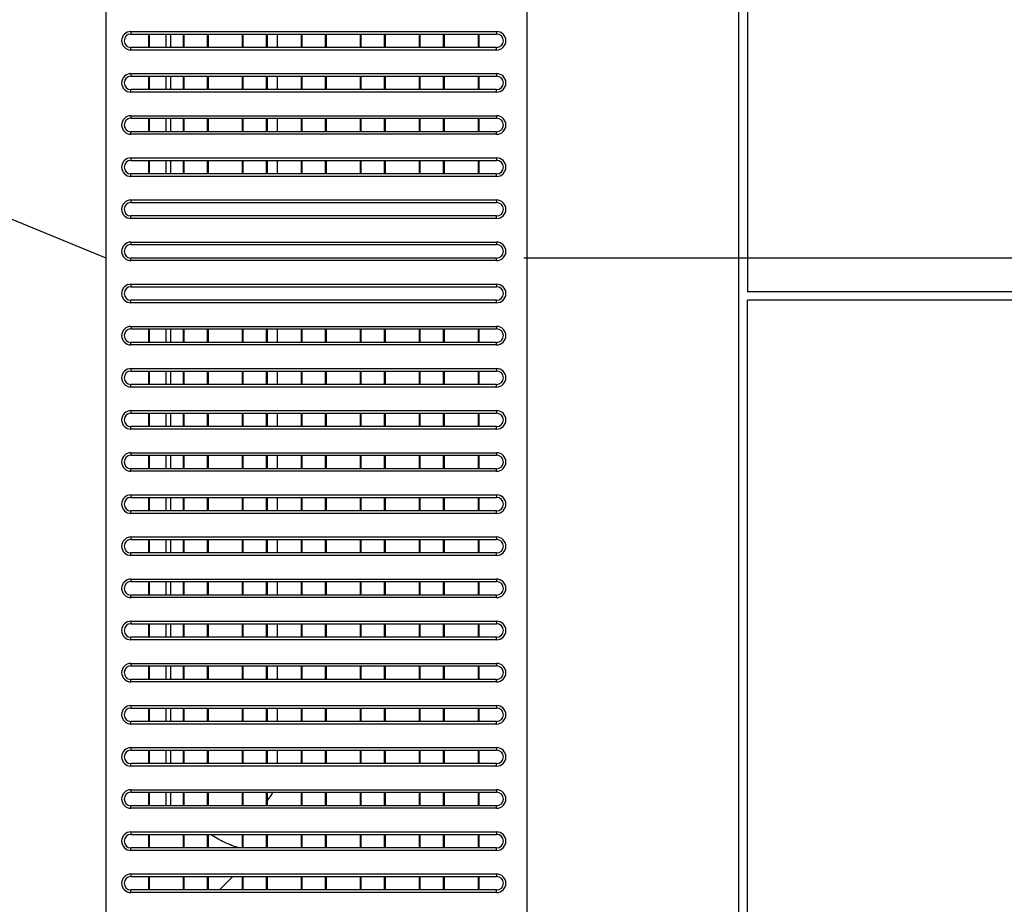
# Model space of a CAD drawing. Header units: millimetres. Extents: x -9020 to -2602, y 1105 to 6065.
# Tile 41 of 80: x -6607 to -6491, y 2963 to 3068. Entities that reach past the tile are written whole.
import ezdxf

# ---------------------------------------------------------------- set-up
doc = ezdxf.new("R2010")
doc.units = ezdxf.units.MM
doc.header["$LTSCALE"] = 65.395
doc.header["$PDSIZE"] = 0.05
doc.linetypes.add('CENTER', pattern=[0.6, 0.375, -0.075, 0.075, -0.075])
doc.layers.get('0').update_dxf_attribs({"linetype": 'CONTINUOUS'})
doc.layers.get('Defpoints').update_dxf_attribs({"linetype": 'CONTINUOUS'})
doc.styles.get("Standard").update_dxf_attribs({"font": 'GOTHIC.TTF', "width": 0.5})
doc.dimstyles.new('ISO-25', dxfattribs={"dimtxt": 2.5, "dimasz": 2.5, "dimexe": 1.25, "dimexo": 0.625, "dimtad": 1, "dimtxsty": 'STANDARD', "dimcen": 2.5, "dimadec": 0, "dimazin": 0, "dimtfac": 1, "dimtmove": 0, "dimatfit": 3, "dimfxl": 1, "dimarcsym": 0})

# ---------------------------------------------------------------- blocks, each defined once
blk = doc.blocks.new('*D16')
at = {"color": 3, "lineweight": -2}
for p, q in [((-7637.35, 3096.73), (-7637.35, 2411.46)), ((-6390.78, 3096.73), (-6390.78, 2411.46)), ((-6405.78, 2412.71), (-7622.35, 2412.71))]:
    blk.add_line(p, q, dxfattribs=at)
at = {"color": 3}
for points in [[(-7622.35, 2415.21), (-7622.35, 2410.21), (-7637.35, 2412.71)], [(-6405.78, 2410.21), (-6405.78, 2415.21), (-6390.78, 2412.71)]]:
    blk.add_solid(points, dxfattribs=at)
at = {"layer": 'Defpoints', "color": 0}
for p in [(-7637.35, 3097.35), (-6390.78, 3097.35), (-7637.35, 2412.71)]:
    blk.add_point(p, dxfattribs=at)
at = {"color": 2, "insert": (-7014.06, 2430.67), "char_height": 20, "attachment_point": 5}
blk.add_mtext('1247 [49,078]', dxfattribs=at)
blk = doc.blocks.new('*D17')
at = {"color": 3, "lineweight": -2}
for p, q in [((-6463.8, 3204.35), (-7949.19, 3204.35)), ((-7947.94, 3189.35), (-7947.94, 2637.48)), ((-6463.8, 2622.48), (-7949.19, 2622.48))]:
    blk.add_line(p, q, dxfattribs=at)
at = {"color": 3}
for points in [[(-7945.44, 3189.35), (-7950.44, 3189.35), (-7947.94, 3204.35)], [(-7950.44, 2637.48), (-7945.44, 2637.48), (-7947.94, 2622.48)]]:
    blk.add_solid(points, dxfattribs=at)
at = {"layer": 'Defpoints', "color": 0}
for p in [(-6463.18, 3204.35), (-7947.94, 2622.48), (-6463.18, 2622.48)]:
    blk.add_point(p, dxfattribs=at)
at = {"color": 2, "insert": (-7965.9, 2913.42), "char_height": 20, "attachment_point": 5, "rotation": 90}
blk.add_mtext('582 [22,908]', dxfattribs=at)

msp = doc.modelspace()

# ---------------------------------------------------------------- linework, layer by layer
at = {"color": 7, "linetype": 'Continuous'}
for p, q in [((-6521.03, 3347.95), (-6521.03, 3035.25)), ((-6522.03, 2659.25), (-6522.03, 3202.39)), ((-6594.18, 3066.15), (-6550.78, 3066.15)), ((-6594.18, 3066.15), (-6594.18, 3065.85)), ((-6594.18, 3065.85), (-6550.78, 3065.85)), ((-6592.07, 3064.25), (-6592.07, 3065.85)), ((-6591.98, 3064.25), (-6591.98, 3065.85)), ((-6587.98, 3065.85), (-6587.98, 3064.25)), ((-6587.89, 3065.85), (-6587.89, 3064.25)), ((-6585.07, 3064.25), (-6585.07, 3065.85)), ((-6584.98, 3064.25), (-6584.98, 3065.85)), ((-6580.98, 3065.85), (-6580.98, 3064.25)), ((-6580.89, 3065.85), (-6580.89, 3064.25)), ((-6578.07, 3064.25), (-6578.07, 3065.85)), ((-6577.98, 3064.25), (-6577.98, 3065.85)), ((-6573.98, 3065.85), (-6573.98, 3064.25)), ((-6573.89, 3065.85), (-6573.89, 3064.25)), ((-6571.07, 3064.25), (-6571.07, 3065.85)), ((-6570.98, 3064.25), (-6570.98, 3065.85)), ((-6566.98, 3065.85), (-6566.98, 3064.25)), ((-6566.89, 3065.85), (-6566.89, 3064.25)), ((-6564.07, 3064.25), (-6564.07, 3065.85)), ((-6563.98, 3064.25), (-6563.98, 3065.85)), ((-6559.98, 3065.85), (-6559.98, 3064.25)), ((-6559.89, 3065.85), (-6559.89, 3064.25)), ((-6557.07, 3064.25), (-6557.07, 3065.85)), ((-6556.98, 3064.25), (-6556.98, 3065.85)), ((-6552.98, 3065.85), (-6552.98, 3064.25)), ((-6552.89, 3065.85), (-6552.89, 3064.25)), ((-6550.78, 3066.15), (-6550.78, 3065.85)), ((-6550.78, 3064.25), (-6594.18, 3064.25)), ((-6594.18, 3063.95), (-6594.18, 3064.25)), ((-6550.78, 3063.95), (-6594.18, 3063.95)), ((-6550.78, 3063.95), (-6550.78, 3064.25)), ((-6594.18, 3061.15), (-6550.78, 3061.15)), ((-6594.18, 3061.15), (-6594.18, 3060.85)), ((-6550.78, 3061.15), (-6550.78, 3060.85)), ((-6594.18, 3060.85), (-6550.78, 3060.85)), ((-6592.07, 3059.25), (-6592.07, 3060.85)), ((-6591.98, 3059.25), (-6591.98, 3060.85)), ((-6587.98, 3060.85), (-6587.98, 3059.25)), ((-6587.89, 3060.85), (-6587.89, 3059.25)), ((-6585.07, 3059.25), (-6585.07, 3060.85)), ((-6584.98, 3059.25), (-6584.98, 3060.85)), ((-6580.98, 3060.85), (-6580.98, 3059.25)), ((-6580.89, 3060.85), (-6580.89, 3059.25)), ((-6578.07, 3059.25), (-6578.07, 3060.85)), ((-6577.98, 3059.25), (-6577.98, 3060.85)), ((-6573.98, 3060.85), (-6573.98, 3059.25)), ((-6573.89, 3060.85), (-6573.89, 3059.25)), ((-6571.07, 3059.25), (-6571.07, 3060.85)), ((-6570.98, 3059.25), (-6570.98, 3060.85)), ((-6566.98, 3060.85), (-6566.98, 3059.25)), ((-6566.89, 3060.85), (-6566.89, 3059.25)), ((-6564.07, 3059.25), (-6564.07, 3060.85)), ((-6563.98, 3059.25), (-6563.98, 3060.85)), ((-6559.98, 3060.85), (-6559.98, 3059.25)), ((-6559.89, 3060.85), (-6559.89, 3059.25)), ((-6557.07, 3059.25), (-6557.07, 3060.85)), ((-6556.98, 3059.25), (-6556.98, 3060.85)), ((-6552.98, 3060.85), (-6552.98, 3059.25)), ((-6552.89, 3060.85), (-6552.89, 3059.25)), ((-6550.78, 3059.25), (-6594.18, 3059.25)), ((-6594.18, 3058.95), (-6594.18, 3059.25)), ((-6550.78, 3058.95), (-6594.18, 3058.95)), ((-6550.78, 3058.95), (-6550.78, 3059.25)), ((-6594.18, 3056.15), (-6550.78, 3056.15)), ((-6594.18, 3056.15), (-6594.18, 3055.85)), ((-6594.18, 3055.85), (-6550.78, 3055.85)), ((-6592.07, 3054.25), (-6592.07, 3055.85)), ((-6591.98, 3054.25), (-6591.98, 3055.85)), ((-6587.98, 3055.85), (-6587.98, 3054.25)), ((-6587.89, 3055.85), (-6587.89, 3054.25)), ((-6585.07, 3054.25), (-6585.07, 3055.85)), ((-6584.98, 3054.25), (-6584.98, 3055.85)), ((-6580.98, 3055.85), (-6580.98, 3054.25)), ((-6580.89, 3055.85), (-6580.89, 3054.25)), ((-6578.07, 3054.25), (-6578.07, 3055.85)), ((-6577.98, 3054.25), (-6577.98, 3055.85)), ((-6573.98, 3055.85), (-6573.98, 3054.25)), ((-6573.89, 3055.85), (-6573.89, 3054.25)), ((-6571.07, 3054.25), (-6571.07, 3055.85)), ((-6570.98, 3054.25), (-6570.98, 3055.85)), ((-6566.98, 3055.85), (-6566.98, 3054.25)), ((-6566.89, 3055.85), (-6566.89, 3054.25)), ((-6564.07, 3054.25), (-6564.07, 3055.85)), ((-6563.98, 3054.25), (-6563.98, 3055.85)), ((-6559.98, 3055.85), (-6559.98, 3054.25)), ((-6559.89, 3055.85), (-6559.89, 3054.25)), ((-6557.07, 3054.25), (-6557.07, 3055.85)), ((-6556.98, 3054.25), (-6556.98, 3055.85)), ((-6552.98, 3055.85), (-6552.98, 3054.25)), ((-6552.89, 3055.85), (-6552.89, 3054.25)), ((-6550.78, 3056.15), (-6550.78, 3055.85)), ((-6550.78, 3054.25), (-6594.18, 3054.25)), ((-6594.18, 3053.95), (-6594.18, 3054.25)), ((-6550.78, 3053.95), (-6550.78, 3054.25)), ((-6550.78, 3053.95), (-6594.18, 3053.95)), ((-6594.18, 3051.15), (-6550.78, 3051.15)), ((-6594.18, 3051.15), (-6594.18, 3050.85)), ((-6594.18, 3050.85), (-6550.78, 3050.85)), ((-6592.07, 3049.25), (-6592.07, 3050.85)), ((-6591.98, 3049.25), (-6591.98, 3050.85)), ((-6587.98, 3050.85), (-6587.98, 3049.25)), ((-6587.89, 3050.85), (-6587.89, 3049.25)), ((-6585.07, 3049.25), (-6585.07, 3050.85)), ((-6584.98, 3049.25), (-6584.98, 3050.85)), ((-6580.98, 3050.85), (-6580.98, 3049.25)), ((-6580.89, 3050.85), (-6580.89, 3049.25)), ((-6578.07, 3049.25), (-6578.07, 3050.85)), ((-6577.98, 3049.25), (-6577.98, 3050.85)), ((-6573.98, 3050.85), (-6573.98, 3049.25)), ((-6573.89, 3050.85), (-6573.89, 3049.25)), ((-6571.07, 3049.25), (-6571.07, 3050.85)), ((-6570.98, 3049.25), (-6570.98, 3050.85)), ((-6566.98, 3050.85), (-6566.98, 3049.25)), ((-6566.89, 3050.85), (-6566.89, 3049.25)), ((-6564.07, 3049.25), (-6564.07, 3050.85)), ((-6563.98, 3049.25), (-6563.98, 3050.85)), ((-6559.98, 3050.85), (-6559.98, 3049.25)), ((-6559.89, 3050.85), (-6559.89, 3049.25)), ((-6557.07, 3049.25), (-6557.07, 3050.85)), ((-6556.98, 3049.25), (-6556.98, 3050.85)), ((-6552.98, 3050.85), (-6552.98, 3049.25)), ((-6552.89, 3050.85), (-6552.89, 3049.25)), ((-6550.78, 3051.15), (-6550.78, 3050.85)), ((-6550.78, 3049.25), (-6594.18, 3049.25)), ((-6594.18, 3048.95), (-6594.18, 3049.25)), ((-6550.78, 3048.95), (-6594.18, 3048.95)), ((-6550.78, 3048.95), (-6550.78, 3049.25)), ((-6594.18, 3046.15), (-6550.78, 3046.15)), ((-6594.18, 3046.15), (-6594.18, 3045.85)), ((-6550.78, 3046.15), (-6550.78, 3045.85)), ((-6594.18, 3045.85), (-6550.78, 3045.85)), ((-6550.78, 3044.25), (-6594.18, 3044.25)), ((-6594.18, 3043.95), (-6594.18, 3044.25)), ((-6550.78, 3043.95), (-6594.18, 3043.95)), ((-6550.78, 3043.95), (-6550.78, 3044.25)), ((-6594.18, 3041.15), (-6550.78, 3041.15)), ((-6594.18, 3041.15), (-6594.18, 3040.85)), ((-6594.18, 3040.85), (-6550.78, 3040.85)), ((-6550.78, 3041.15), (-6550.78, 3040.85)), ((-6550.78, 3039.25), (-6594.18, 3039.25)), ((-6594.18, 3038.95), (-6594.18, 3039.25)), ((-6550.78, 3038.95), (-6594.18, 3038.95)), ((-6550.78, 3038.95), (-6550.78, 3039.25)), ((-6594.18, 3036.15), (-6550.78, 3036.15)), ((-6594.18, 3036.15), (-6594.18, 3035.85)), ((-6594.18, 3035.85), (-6550.78, 3035.85)), ((-6550.78, 3036.15), (-6550.78, 3035.85)), ((-6550.78, 3034.25), (-6594.18, 3034.25)), ((-6594.18, 3033.95), (-6594.18, 3034.25)), ((-6550.78, 3033.95), (-6550.78, 3034.25)), ((-6270.03, 3035.25), (-6521.03, 3035.25)), ((-6270.03, 3034.25), (-6521.03, 3034.25)), ((-6521.03, 2659.25), (-6521.03, 3034.25)), ((-6550.78, 3033.95), (-6594.18, 3033.95)), ((-6594.18, 3031.15), (-6550.78, 3031.15)), ((-6594.18, 3031.15), (-6594.18, 3030.85)), ((-6594.18, 3030.85), (-6550.78, 3030.85)), ((-6592.07, 3029.25), (-6592.07, 3030.85)), ((-6591.98, 3029.25), (-6591.98, 3030.85)), ((-6587.98, 3030.85), (-6587.98, 3029.25)), ((-6587.89, 3030.85), (-6587.89, 3029.25)), ((-6585.07, 3029.25), (-6585.07, 3030.85)), ((-6584.98, 3029.25), (-6584.98, 3030.85)), ((-6580.98, 3030.85), (-6580.98, 3029.25)), ((-6580.89, 3030.85), (-6580.89, 3029.25)), ((-6578.07, 3029.25), (-6578.07, 3030.85)), ((-6577.98, 3029.25), (-6577.98, 3030.85)), ((-6573.98, 3030.85), (-6573.98, 3029.25)), ((-6573.89, 3030.85), (-6573.89, 3029.25)), ((-6571.07, 3029.25), (-6571.07, 3030.85)), ((-6570.98, 3029.25), (-6570.98, 3030.85)), ((-6566.98, 3030.85), (-6566.98, 3029.25)), ((-6566.89, 3030.85), (-6566.89, 3029.25)), ((-6564.07, 3029.25), (-6564.07, 3030.85)), ((-6563.98, 3029.25), (-6563.98, 3030.85)), ((-6559.98, 3030.85), (-6559.98, 3029.25)), ((-6559.89, 3030.85), (-6559.89, 3029.25)), ((-6557.07, 3029.25), (-6557.07, 3030.85)), ((-6556.98, 3029.25), (-6556.98, 3030.85)), ((-6552.98, 3030.85), (-6552.98, 3029.25)), ((-6552.89, 3030.85), (-6552.89, 3029.25)), ((-6550.78, 3031.15), (-6550.78, 3030.85)), ((-6550.78, 3029.25), (-6594.18, 3029.25)), ((-6594.18, 3028.95), (-6594.18, 3029.25)), ((-6550.78, 3028.95), (-6594.18, 3028.95)), ((-6550.78, 3028.95), (-6550.78, 3029.25)), ((-6594.18, 3026.15), (-6550.78, 3026.15)), ((-6594.18, 3026.15), (-6594.18, 3025.85)), ((-6550.78, 3026.15), (-6550.78, 3025.85)), ((-6594.18, 3025.85), (-6550.78, 3025.85)), ((-6592.07, 3024.25), (-6592.07, 3025.85)), ((-6591.98, 3024.25), (-6591.98, 3025.85)), ((-6587.98, 3025.85), (-6587.98, 3024.25)), ((-6587.89, 3025.85), (-6587.89, 3024.25)), ((-6585.07, 3024.25), (-6585.07, 3025.85)), ((-6584.98, 3024.25), (-6584.98, 3025.85)), ((-6580.98, 3025.85), (-6580.98, 3024.25)), ((-6580.89, 3025.85), (-6580.89, 3024.25)), ((-6578.07, 3024.25), (-6578.07, 3025.85)), ((-6577.98, 3024.25), (-6577.98, 3025.85)), ((-6573.98, 3025.85), (-6573.98, 3024.25)), ((-6573.89, 3025.85), (-6573.89, 3024.25)), ((-6571.07, 3024.25), (-6571.07, 3025.85)), ((-6570.98, 3024.25), (-6570.98, 3025.85)), ((-6566.98, 3025.85), (-6566.98, 3024.25)), ((-6566.89, 3025.85), (-6566.89, 3024.25)), ((-6564.07, 3024.25), (-6564.07, 3025.85)), ((-6563.98, 3024.25), (-6563.98, 3025.85)), ((-6559.98, 3025.85), (-6559.98, 3024.25)), ((-6559.89, 3025.85), (-6559.89, 3024.25)), ((-6557.07, 3024.25), (-6557.07, 3025.85)), ((-6556.98, 3024.25), (-6556.98, 3025.85)), ((-6552.98, 3025.85), (-6552.98, 3024.25)), ((-6552.89, 3025.85), (-6552.89, 3024.25)), ((-6550.78, 3024.25), (-6594.18, 3024.25)), ((-6594.18, 3023.95), (-6594.18, 3024.25)), ((-6550.78, 3023.95), (-6594.18, 3023.95)), ((-6550.78, 3023.95), (-6550.78, 3024.25)), ((-6594.18, 3021.15), (-6550.78, 3021.15)), ((-6594.18, 3021.15), (-6594.18, 3020.85)), ((-6594.18, 3020.85), (-6550.78, 3020.85)), ((-6592.07, 3019.25), (-6592.07, 3020.85)), ((-6591.98, 3019.25), (-6591.98, 3020.85)), ((-6587.98, 3020.85), (-6587.98, 3019.25)), ((-6587.89, 3020.85), (-6587.89, 3019.25)), ((-6585.07, 3019.25), (-6585.07, 3020.85)), ((-6584.98, 3019.25), (-6584.98, 3020.85)), ((-6580.98, 3020.85), (-6580.98, 3019.25)), ((-6580.89, 3020.85), (-6580.89, 3019.25)), ((-6578.07, 3019.25), (-6578.07, 3020.85)), ((-6577.98, 3019.25), (-6577.98, 3020.85)), ((-6573.98, 3020.85), (-6573.98, 3019.25)), ((-6573.89, 3020.85), (-6573.89, 3019.25)), ((-6571.07, 3019.25), (-6571.07, 3020.85)), ((-6570.98, 3019.25), (-6570.98, 3020.85)), ((-6566.98, 3020.85), (-6566.98, 3019.25)), ((-6566.89, 3020.85), (-6566.89, 3019.25)), ((-6564.07, 3019.25), (-6564.07, 3020.85)), ((-6563.98, 3019.25), (-6563.98, 3020.85)), ((-6559.98, 3020.85), (-6559.98, 3019.25)), ((-6559.89, 3020.85), (-6559.89, 3019.25)), ((-6557.07, 3019.25), (-6557.07, 3020.85)), ((-6556.98, 3019.25), (-6556.98, 3020.85)), ((-6552.98, 3020.85), (-6552.98, 3019.25)), ((-6552.89, 3020.85), (-6552.89, 3019.25)), ((-6550.78, 3021.15), (-6550.78, 3020.85)), ((-6550.78, 3019.25), (-6594.18, 3019.25)), ((-6594.18, 3018.95), (-6594.18, 3019.25)), ((-6550.78, 3018.95), (-6550.78, 3019.25)), ((-6550.78, 3018.95), (-6594.18, 3018.95)), ((-6594.18, 3016.15), (-6550.78, 3016.15)), ((-6594.18, 3016.15), (-6594.18, 3015.85)), ((-6594.18, 3015.85), (-6550.78, 3015.85)), ((-6592.07, 3014.25), (-6592.07, 3015.85)), ((-6591.98, 3014.25), (-6591.98, 3015.85)), ((-6587.98, 3015.85), (-6587.98, 3014.25)), ((-6587.89, 3015.85), (-6587.89, 3014.25)), ((-6585.07, 3014.25), (-6585.07, 3015.85)), ((-6584.98, 3014.25), (-6584.98, 3015.85)), ((-6580.98, 3015.85), (-6580.98, 3014.25)), ((-6580.89, 3015.85), (-6580.89, 3014.25)), ((-6578.07, 3014.25), (-6578.07, 3015.85)), ((-6577.98, 3014.25), (-6577.98, 3015.85)), ((-6573.98, 3015.85), (-6573.98, 3014.25)), ((-6573.89, 3015.85), (-6573.89, 3014.25)), ((-6571.07, 3014.25), (-6571.07, 3015.85)), ((-6570.98, 3014.25), (-6570.98, 3015.85)), ((-6566.98, 3015.85), (-6566.98, 3014.25)), ((-6566.89, 3015.85), (-6566.89, 3014.25)), ((-6564.07, 3014.25), (-6564.07, 3015.85)), ((-6563.98, 3014.25), (-6563.98, 3015.85)), ((-6559.98, 3015.85), (-6559.98, 3014.25)), ((-6559.89, 3015.85), (-6559.89, 3014.25)), ((-6557.07, 3014.25), (-6557.07, 3015.85)), ((-6556.98, 3014.25), (-6556.98, 3015.85)), ((-6552.98, 3015.85), (-6552.98, 3014.25)), ((-6552.89, 3015.85), (-6552.89, 3014.25)), ((-6550.78, 3016.15), (-6550.78, 3015.85)), ((-6550.78, 3014.25), (-6594.18, 3014.25)), ((-6594.18, 3013.95), (-6594.18, 3014.25)), ((-6550.78, 3013.95), (-6594.18, 3013.95)), ((-6550.78, 3013.95), (-6550.78, 3014.25)), ((-6594.18, 3011.15), (-6550.78, 3011.15)), ((-6594.18, 3011.15), (-6594.18, 3010.85)), ((-6594.18, 3010.85), (-6550.78, 3010.85)), ((-6592.07, 3009.25), (-6592.07, 3010.85)), ((-6591.98, 3009.25), (-6591.98, 3010.85)), ((-6587.98, 3010.85), (-6587.98, 3009.25)), ((-6587.89, 3010.85), (-6587.89, 3009.25)), ((-6585.07, 3009.25), (-6585.07, 3010.85)), ((-6584.98, 3009.25), (-6584.98, 3010.85)), ((-6580.98, 3010.85), (-6580.98, 3009.25)), ((-6580.89, 3010.85), (-6580.89, 3009.25)), ((-6578.07, 3009.25), (-6578.07, 3010.85)), ((-6577.98, 3009.25), (-6577.98, 3010.85)), ((-6573.98, 3010.85), (-6573.98, 3009.25)), ((-6573.89, 3010.85), (-6573.89, 3009.25)), ((-6571.07, 3009.25), (-6571.07, 3010.85)), ((-6570.98, 3009.25), (-6570.98, 3010.85)), ((-6566.98, 3010.85), (-6566.98, 3009.25)), ((-6566.89, 3010.85), (-6566.89, 3009.25)), ((-6564.07, 3009.25), (-6564.07, 3010.85)), ((-6563.98, 3009.25), (-6563.98, 3010.85)), ((-6559.98, 3010.85), (-6559.98, 3009.25)), ((-6559.89, 3010.85), (-6559.89, 3009.25)), ((-6557.07, 3009.25), (-6557.07, 3010.85)), ((-6556.98, 3009.25), (-6556.98, 3010.85)), ((-6552.98, 3010.85), (-6552.98, 3009.25)), ((-6552.89, 3010.85), (-6552.89, 3009.25)), ((-6550.78, 3011.15), (-6550.78, 3010.85)), ((-6550.78, 3009.25), (-6594.18, 3009.25)), ((-6594.18, 3008.95), (-6594.18, 3009.25)), ((-6550.78, 3008.95), (-6594.18, 3008.95)), ((-6550.78, 3008.95), (-6550.78, 3009.25)), ((-6594.18, 3006.15), (-6550.78, 3006.15)), ((-6594.18, 3006.15), (-6594.18, 3005.85)), ((-6594.18, 3005.85), (-6550.78, 3005.85)), ((-6592.07, 3004.25), (-6592.07, 3005.85)), ((-6591.98, 3004.25), (-6591.98, 3005.85)), ((-6587.98, 3005.85), (-6587.98, 3004.25)), ((-6587.89, 3005.85), (-6587.89, 3004.25)), ((-6585.07, 3004.25), (-6585.07, 3005.85)), ((-6584.98, 3004.25), (-6584.98, 3005.85)), ((-6580.98, 3005.85), (-6580.98, 3004.25)), ((-6580.89, 3005.85), (-6580.89, 3004.25)), ((-6578.07, 3004.25), (-6578.07, 3005.85)), ((-6577.98, 3004.25), (-6577.98, 3005.85)), ((-6573.98, 3005.85), (-6573.98, 3004.25)), ((-6573.89, 3005.85), (-6573.89, 3004.25)), ((-6571.07, 3004.25), (-6571.07, 3005.85)), ((-6570.98, 3004.25), (-6570.98, 3005.85)), ((-6566.98, 3005.85), (-6566.98, 3004.25)), ((-6566.89, 3005.85), (-6566.89, 3004.25)), ((-6564.07, 3004.25), (-6564.07, 3005.85)), ((-6563.98, 3004.25), (-6563.98, 3005.85)), ((-6559.98, 3005.85), (-6559.98, 3004.25)), ((-6559.89, 3005.85), (-6559.89, 3004.25)), ((-6557.07, 3004.25), (-6557.07, 3005.85)), ((-6556.98, 3004.25), (-6556.98, 3005.85)), ((-6552.98, 3005.85), (-6552.98, 3004.25)), ((-6552.89, 3005.85), (-6552.89, 3004.25)), ((-6550.78, 3006.15), (-6550.78, 3005.85)), ((-6550.78, 3004.25), (-6594.18, 3004.25)), ((-6594.18, 3003.95), (-6594.18, 3004.25)), ((-6550.78, 3003.95), (-6594.18, 3003.95)), ((-6550.78, 3003.95), (-6550.78, 3004.25)), ((-6594.18, 3001.15), (-6550.78, 3001.15)), ((-6594.18, 3001.15), (-6594.18, 3000.85)), ((-6594.18, 3000.85), (-6550.78, 3000.85)), ((-6592.07, 2999.25), (-6592.07, 3000.85)), ((-6591.98, 2999.25), (-6591.98, 3000.85)), ((-6587.98, 3000.85), (-6587.98, 2999.25)), ((-6587.89, 3000.85), (-6587.89, 2999.25)), ((-6585.07, 2999.25), (-6585.07, 3000.85)), ((-6584.98, 2999.25), (-6584.98, 3000.85)), ((-6580.98, 3000.85), (-6580.98, 2999.25)), ((-6580.89, 3000.85), (-6580.89, 2999.25)), ((-6578.07, 2999.25), (-6578.07, 3000.85)), ((-6577.98, 2999.25), (-6577.98, 3000.85)), ((-6573.98, 3000.85), (-6573.98, 2999.25)), ((-6573.89, 3000.85), (-6573.89, 2999.25)), ((-6571.07, 2999.25), (-6571.07, 3000.85)), ((-6570.98, 2999.25), (-6570.98, 3000.85)), ((-6566.98, 3000.85), (-6566.98, 2999.25)), ((-6566.89, 3000.85), (-6566.89, 2999.25)), ((-6564.07, 2999.25), (-6564.07, 3000.85)), ((-6563.98, 2999.25), (-6563.98, 3000.85)), ((-6559.98, 3000.85), (-6559.98, 2999.25)), ((-6559.89, 3000.85), (-6559.89, 2999.25)), ((-6557.07, 2999.25), (-6557.07, 3000.85)), ((-6556.98, 2999.25), (-6556.98, 3000.85)), ((-6552.98, 3000.85), (-6552.98, 2999.25)), ((-6552.89, 3000.85), (-6552.89, 2999.25)), ((-6550.78, 3001.15), (-6550.78, 3000.85)), ((-6550.78, 2999.25), (-6594.18, 2999.25)), ((-6594.18, 2998.95), (-6594.18, 2999.25)), ((-6550.78, 2998.95), (-6550.78, 2999.25)), ((-6550.78, 2998.95), (-6594.18, 2998.95)), ((-6594.18, 2996.15), (-6550.78, 2996.15)), ((-6594.18, 2996.15), (-6594.18, 2995.85)), ((-6594.18, 2995.85), (-6550.78, 2995.85)), ((-6592.07, 2994.25), (-6592.07, 2995.85)), ((-6591.98, 2994.25), (-6591.98, 2995.85)), ((-6587.98, 2995.85), (-6587.98, 2994.25)), ((-6587.89, 2995.85), (-6587.89, 2994.25)), ((-6585.07, 2994.25), (-6585.07, 2995.85)), ((-6584.98, 2994.25), (-6584.98, 2995.85)), ((-6580.98, 2995.85), (-6580.98, 2994.25)), ((-6580.89, 2995.85), (-6580.89, 2994.25)), ((-6578.07, 2994.25), (-6578.07, 2995.85)), ((-6577.98, 2994.25), (-6577.98, 2995.85)), ((-6573.98, 2995.85), (-6573.98, 2994.25)), ((-6573.89, 2995.85), (-6573.89, 2994.25)), ((-6571.07, 2994.25), (-6571.07, 2995.85)), ((-6570.98, 2994.25), (-6570.98, 2995.85)), ((-6566.98, 2995.85), (-6566.98, 2994.25)), ((-6566.89, 2995.85), (-6566.89, 2994.25)), ((-6564.07, 2994.25), (-6564.07, 2995.85)), ((-6563.98, 2994.25), (-6563.98, 2995.85)), ((-6559.98, 2995.85), (-6559.98, 2994.25)), ((-6559.89, 2995.85), (-6559.89, 2994.25)), ((-6557.07, 2994.25), (-6557.07, 2995.85)), ((-6556.98, 2994.25), (-6556.98, 2995.85)), ((-6552.98, 2995.85), (-6552.98, 2994.25)), ((-6552.89, 2995.85), (-6552.89, 2994.25)), ((-6550.78, 2996.15), (-6550.78, 2995.85)), ((-6550.78, 2994.25), (-6594.18, 2994.25)), ((-6594.18, 2993.95), (-6594.18, 2994.25)), ((-6550.78, 2993.95), (-6594.18, 2993.95)), ((-6550.78, 2993.95), (-6550.78, 2994.25)), ((-6594.18, 2991.15), (-6550.78, 2991.15)), ((-6594.18, 2991.15), (-6594.18, 2990.85)), ((-6550.78, 2991.15), (-6550.78, 2990.85)), ((-6594.18, 2990.85), (-6550.78, 2990.85)), ((-6592.07, 2989.25), (-6592.07, 2990.85)), ((-6591.98, 2989.25), (-6591.98, 2990.85)), ((-6587.98, 2990.85), (-6587.98, 2989.25)), ((-6587.89, 2990.85), (-6587.89, 2989.25)), ((-6585.07, 2989.25), (-6585.07, 2990.85)), ((-6584.98, 2989.25), (-6584.98, 2990.85)), ((-6580.98, 2990.85), (-6580.98, 2989.25)), ((-6580.89, 2990.85), (-6580.89, 2989.25)), ((-6578.07, 2989.25), (-6578.07, 2990.85)), ((-6577.98, 2989.25), (-6577.98, 2990.85)), ((-6573.98, 2990.85), (-6573.98, 2989.25)), ((-6573.89, 2990.85), (-6573.89, 2989.25)), ((-6571.07, 2989.25), (-6571.07, 2990.85)), ((-6570.98, 2989.25), (-6570.98, 2990.85)), ((-6566.98, 2990.85), (-6566.98, 2989.25)), ((-6566.89, 2990.85), (-6566.89, 2989.25)), ((-6564.07, 2989.25), (-6564.07, 2990.85)), ((-6563.98, 2989.25), (-6563.98, 2990.85)), ((-6559.98, 2990.85), (-6559.98, 2989.25)), ((-6559.89, 2990.85), (-6559.89, 2989.25)), ((-6557.07, 2989.25), (-6557.07, 2990.85)), ((-6556.98, 2989.25), (-6556.98, 2990.85)), ((-6552.98, 2990.85), (-6552.98, 2989.25)), ((-6552.89, 2990.85), (-6552.89, 2989.25)), ((-6550.78, 2989.25), (-6594.18, 2989.25)), ((-6594.18, 2988.95), (-6594.18, 2989.25)), ((-6550.78, 2988.95), (-6594.18, 2988.95)), ((-6550.78, 2988.95), (-6550.78, 2989.25)), ((-6594.18, 2986.15), (-6550.78, 2986.15)), ((-6594.18, 2986.15), (-6594.18, 2985.85)), ((-6594.18, 2985.85), (-6550.78, 2985.85)), ((-6592.07, 2984.25), (-6592.07, 2985.85)), ((-6591.98, 2984.25), (-6591.98, 2985.85)), ((-6587.98, 2985.85), (-6587.98, 2984.25)), ((-6587.89, 2985.85), (-6587.89, 2984.25)), ((-6585.07, 2984.25), (-6585.07, 2985.85)), ((-6584.98, 2984.25), (-6584.98, 2985.85)), ((-6580.98, 2985.85), (-6580.98, 2984.25)), ((-6580.89, 2985.85), (-6580.89, 2984.25)), ((-6578.07, 2984.25), (-6578.07, 2985.85)), ((-6577.98, 2984.25), (-6577.98, 2985.85)), ((-6573.98, 2985.85), (-6573.98, 2984.25)), ((-6573.89, 2985.85), (-6573.89, 2984.25)), ((-6571.07, 2984.25), (-6571.07, 2985.85)), ((-6570.98, 2984.25), (-6570.98, 2985.85)), ((-6566.98, 2985.85), (-6566.98, 2984.25)), ((-6566.89, 2985.85), (-6566.89, 2984.25)), ((-6564.07, 2984.25), (-6564.07, 2985.85)), ((-6563.98, 2984.25), (-6563.98, 2985.85)), ((-6559.98, 2985.85), (-6559.98, 2984.25)), ((-6559.89, 2985.85), (-6559.89, 2984.25)), ((-6557.07, 2984.25), (-6557.07, 2985.85)), ((-6556.98, 2984.25), (-6556.98, 2985.85)), ((-6552.98, 2985.85), (-6552.98, 2984.25)), ((-6552.89, 2985.85), (-6552.89, 2984.25)), ((-6550.78, 2986.15), (-6550.78, 2985.85)), ((-6550.78, 2984.25), (-6594.18, 2984.25)), ((-6594.18, 2983.95), (-6594.18, 2984.25)), ((-6550.78, 2983.95), (-6550.78, 2984.25)), ((-6550.78, 2983.95), (-6594.18, 2983.95)), ((-6594.18, 2981.15), (-6550.78, 2981.15)), ((-6594.18, 2981.15), (-6594.18, 2980.85)), ((-6594.18, 2980.85), (-6550.78, 2980.85)), ((-6592.07, 2979.25), (-6592.07, 2980.85)), ((-6591.98, 2979.25), (-6591.98, 2980.85)), ((-6587.98, 2980.85), (-6587.98, 2979.25)), ((-6587.89, 2980.85), (-6587.89, 2979.25)), ((-6585.07, 2979.25), (-6585.07, 2980.85)), ((-6584.98, 2979.25), (-6584.98, 2980.85)), ((-6580.98, 2980.85), (-6580.98, 2979.25)), ((-6580.89, 2980.85), (-6580.89, 2979.25)), ((-6578.07, 2979.25), (-6578.07, 2980.85)), ((-6577.98, 2979.25), (-6577.98, 2980.85)), ((-6573.98, 2980.85), (-6573.98, 2979.25)), ((-6573.89, 2980.85), (-6573.89, 2979.25)), ((-6571.07, 2979.25), (-6571.07, 2980.85)), ((-6570.98, 2979.25), (-6570.98, 2980.85)), ((-6566.98, 2980.85), (-6566.98, 2979.25)), ((-6566.89, 2980.85), (-6566.89, 2979.25)), ((-6564.07, 2979.25), (-6564.07, 2980.85)), ((-6563.98, 2979.25), (-6563.98, 2980.85)), ((-6559.98, 2980.85), (-6559.98, 2979.25)), ((-6559.89, 2980.85), (-6559.89, 2979.25)), ((-6557.07, 2979.25), (-6557.07, 2980.85)), ((-6556.98, 2979.25), (-6556.98, 2980.85)), ((-6552.98, 2980.85), (-6552.98, 2979.25)), ((-6552.89, 2980.85), (-6552.89, 2979.25)), ((-6550.78, 2981.15), (-6550.78, 2980.85)), ((-6550.78, 2979.25), (-6594.18, 2979.25)), ((-6594.18, 2978.95), (-6594.18, 2979.25)), ((-6550.78, 2978.95), (-6594.18, 2978.95)), ((-6550.78, 2978.95), (-6550.78, 2979.25)), ((-6594.18, 2976.15), (-6550.78, 2976.15)), ((-6594.18, 2976.15), (-6594.18, 2975.85)), ((-6594.18, 2975.85), (-6550.78, 2975.85)), ((-6592.07, 2974.25), (-6592.07, 2975.85)), ((-6591.98, 2974.25), (-6591.98, 2975.85)), ((-6587.98, 2975.85), (-6587.98, 2974.25)), ((-6587.89, 2975.85), (-6587.89, 2974.25)), ((-6585.07, 2974.25), (-6585.07, 2975.85)), ((-6584.98, 2974.25), (-6584.98, 2975.85)), ((-6580.98, 2975.85), (-6580.98, 2974.25)), ((-6580.89, 2975.85), (-6580.89, 2974.25)), ((-6578.07, 2974.25), (-6578.07, 2975.85)), ((-6577.98, 2974.25), (-6577.98, 2975.85)), ((-6573.98, 2975.85), (-6573.98, 2974.25)), ((-6573.89, 2975.85), (-6573.89, 2974.25)), ((-6571.07, 2974.25), (-6571.07, 2975.85)), ((-6570.98, 2974.25), (-6570.98, 2975.85)), ((-6566.98, 2975.85), (-6566.98, 2974.25)), ((-6566.89, 2975.85), (-6566.89, 2974.25)), ((-6564.07, 2974.25), (-6564.07, 2975.85)), ((-6563.98, 2974.25), (-6563.98, 2975.85)), ((-6559.98, 2975.85), (-6559.98, 2974.25)), ((-6559.89, 2975.85), (-6559.89, 2974.25)), ((-6557.07, 2974.25), (-6557.07, 2975.85)), ((-6556.98, 2974.25), (-6556.98, 2975.85)), ((-6552.98, 2975.85), (-6552.98, 2974.25)), ((-6552.89, 2975.85), (-6552.89, 2974.25)), ((-6550.78, 2976.15), (-6550.78, 2975.85)), ((-6550.78, 2974.25), (-6594.18, 2974.25)), ((-6594.18, 2973.95), (-6594.18, 2974.25)), ((-6550.78, 2973.95), (-6594.18, 2973.95)), ((-6550.78, 2973.95), (-6550.78, 2974.25)), ((-6594.18, 2971.15), (-6550.78, 2971.15)), ((-6594.18, 2971.15), (-6594.18, 2970.85)), ((-6550.78, 2971.15), (-6550.78, 2970.85)), ((-6594.18, 2970.85), (-6550.78, 2970.85)), ((-6592.07, 2969.25), (-6592.07, 2970.85)), ((-6591.98, 2969.25), (-6591.98, 2970.85)), ((-6587.98, 2970.85), (-6587.98, 2969.25)), ((-6587.89, 2970.85), (-6587.89, 2969.25)), ((-6585.07, 2969.25), (-6585.07, 2970.85)), ((-6584.98, 2969.25), (-6584.98, 2970.85)), ((-6580.98, 2970.85), (-6580.98, 2969.25)), ((-6580.89, 2970.85), (-6580.89, 2969.25)), ((-6578.07, 2969.25), (-6578.07, 2970.85)), ((-6577.98, 2969.25), (-6577.98, 2970.85)), ((-6573.98, 2970.85), (-6573.98, 2969.25)), ((-6573.89, 2970.85), (-6573.89, 2969.25)), ((-6571.07, 2969.25), (-6571.07, 2970.85)), ((-6570.98, 2969.25), (-6570.98, 2970.85)), ((-6566.98, 2970.85), (-6566.98, 2969.25)), ((-6566.89, 2970.85), (-6566.89, 2969.25)), ((-6564.07, 2969.25), (-6564.07, 2970.85)), ((-6563.98, 2969.25), (-6563.98, 2970.85)), ((-6559.98, 2970.85), (-6559.98, 2969.25)), ((-6559.89, 2970.85), (-6559.89, 2969.25)), ((-6557.07, 2969.25), (-6557.07, 2970.85)), ((-6556.98, 2969.25), (-6556.98, 2970.85)), ((-6552.98, 2970.85), (-6552.98, 2969.25)), ((-6552.89, 2970.85), (-6552.89, 2969.25)), ((-6550.78, 2969.25), (-6594.18, 2969.25)), ((-6594.18, 2968.95), (-6594.18, 2969.25)), ((-6550.78, 2968.95), (-6594.18, 2968.95)), ((-6550.78, 2968.95), (-6550.78, 2969.25)), ((-6594.18, 2966.15), (-6550.78, 2966.15)), ((-6594.18, 2966.15), (-6594.18, 2965.85)), ((-6594.18, 2965.85), (-6550.78, 2965.85)), ((-6592.07, 2964.25), (-6592.07, 2965.85)), ((-6591.98, 2964.25), (-6591.98, 2965.85)), ((-6587.98, 2965.85), (-6587.98, 2964.25)), ((-6587.89, 2965.85), (-6587.89, 2964.25)), ((-6585.07, 2964.25), (-6585.07, 2965.85)), ((-6584.98, 2964.25), (-6584.98, 2965.85)), ((-6582.08, 2965.85), (-6583.68, 2964.25)), ((-6580.98, 2965.85), (-6580.98, 2964.25)), ((-6580.89, 2965.85), (-6580.89, 2964.25)), ((-6578.07, 2964.25), (-6578.07, 2965.85)), ((-6577.98, 2964.25), (-6577.98, 2965.85)), ((-6573.98, 2965.85), (-6573.98, 2964.25)), ((-6573.89, 2965.85), (-6573.89, 2964.25)), ((-6571.07, 2964.25), (-6571.07, 2965.85)), ((-6570.98, 2964.25), (-6570.98, 2965.85)), ((-6566.98, 2965.85), (-6566.98, 2964.25)), ((-6566.89, 2965.85), (-6566.89, 2964.25)), ((-6564.07, 2964.25), (-6564.07, 2965.85)), ((-6563.98, 2964.25), (-6563.98, 2965.85)), ((-6559.98, 2965.85), (-6559.98, 2964.25)), ((-6559.89, 2965.85), (-6559.89, 2964.25)), ((-6557.07, 2964.25), (-6557.07, 2965.85)), ((-6556.98, 2964.25), (-6556.98, 2965.85)), ((-6552.98, 2965.85), (-6552.98, 2964.25)), ((-6552.89, 2965.85), (-6552.89, 2964.25)), ((-6550.78, 2966.15), (-6550.78, 2965.85)), ((-6550.78, 2964.25), (-6594.18, 2964.25)), ((-6594.18, 2963.95), (-6594.18, 2964.25)), ((-6550.78, 2963.95), (-6550.78, 2964.25)), ((-6550.78, 2963.95), (-6594.18, 2963.95))]:
    msp.add_line(p, q, dxfattribs=at)
at = {"color": 4}
msp.add_line((-6597.11, 3039.25), (-6738.38, 3097.37), dxfattribs=at)
at = {"color": 3, "linetype": 'Continuous'}
for p, q in [((-6590, 3064.25), (-6590, 3065.85)), ((-6589.43, 3064.25), (-6589.43, 3065.85)), ((-6576.78, 3064.25), (-6576.78, 3065.85)), ((-6590, 3059.25), (-6590, 3060.85)), ((-6589.43, 3059.25), (-6589.43, 3060.85)), ((-6576.78, 3059.25), (-6576.78, 3060.85)), ((-6590, 3054.25), (-6590, 3055.85)), ((-6589.43, 3054.25), (-6589.43, 3055.85)), ((-6576.78, 3054.25), (-6576.78, 3055.85)), ((-6590, 3049.25), (-6590, 3050.85)), ((-6589.43, 3049.25), (-6589.43, 3050.85)), ((-6576.78, 3049.25), (-6576.78, 3050.85)), ((-6590, 3029.25), (-6590, 3030.85)), ((-6589.43, 3029.25), (-6589.43, 3030.85)), ((-6576.78, 3029.25), (-6576.78, 3030.85)), ((-6590, 3024.25), (-6590, 3025.85)), ((-6589.43, 3024.25), (-6589.43, 3025.85)), ((-6576.78, 3024.25), (-6576.78, 3025.85)), ((-6590, 3019.25), (-6590, 3020.85)), ((-6589.43, 3019.25), (-6589.43, 3020.85)), ((-6576.78, 3019.25), (-6576.78, 3020.85)), ((-6590, 3014.25), (-6590, 3015.85)), ((-6589.43, 3014.25), (-6589.43, 3015.85)), ((-6576.78, 3014.25), (-6576.78, 3015.85)), ((-6590, 3009.25), (-6590, 3010.85)), ((-6589.43, 3009.25), (-6589.43, 3010.85)), ((-6576.78, 3009.25), (-6576.78, 3010.85)), ((-6590, 3004.25), (-6590, 3005.85)), ((-6589.43, 3004.25), (-6589.43, 3005.85)), ((-6576.78, 3004.25), (-6576.78, 3005.85)), ((-6590, 2999.25), (-6590, 3000.85)), ((-6589.43, 2999.25), (-6589.43, 3000.85)), ((-6576.78, 2999.25), (-6576.78, 3000.85)), ((-6590, 2994.25), (-6590, 2995.85)), ((-6589.43, 2994.25), (-6589.43, 2995.85)), ((-6576.78, 2994.25), (-6576.78, 2995.85)), ((-6590, 2989.25), (-6590, 2990.85)), ((-6589.43, 2989.25), (-6589.43, 2990.85)), ((-6576.78, 2989.25), (-6576.78, 2990.85)), ((-6590, 2984.25), (-6590, 2985.85)), ((-6589.43, 2984.25), (-6589.43, 2985.85)), ((-6576.78, 2984.25), (-6576.78, 2985.85)), ((-6590, 2979.25), (-6590, 2980.85)), ((-6589.43, 2979.25), (-6589.43, 2980.85)), ((-6576.78, 2979.25), (-6576.78, 2980.85)), ((-6590, 2974.25), (-6590, 2975.85)), ((-6589.43, 2974.25), (-6589.43, 2975.85))]:
    msp.add_line(p, q, dxfattribs=at)
at = {"color": 1, "linetype": 'CENTER', "ltscale": 20}
msp.add_line((-6057.11, 3039.25), (-7747.94, 3039.25), dxfattribs=at)
at = {"color": 4}
msp.add_lwpolyline([(-6597.11, 3193.66), (-6547.21, 3193.66), (-6547.21, 2915.94), (-6597.11, 2915.94)], close=True, dxfattribs=at)
at = {"color": 7, "linetype": 'Continuous'}
for centre, radius, start, end in [((-6594.18, 3065.05), 1.1, 90, 270), ((-6594.18, 3065.05), 0.8, 90, 270), ((-6550.78, 3065.05), 1.1, 270, 90), ((-6550.78, 3065.05), 0.8, 270, 90), ((-6594.18, 3060.05), 1.1, 90, 270), ((-6550.78, 3060.05), 1.1, 270, 90), ((-6594.18, 3060.05), 0.8, 90, 270), ((-6550.78, 3060.05), 0.8, 270, 90), ((-6594.18, 3055.05), 1.1, 90, 270), ((-6594.18, 3055.05), 0.8, 90, 270), ((-6550.78, 3055.05), 1.1, 270, 90), ((-6550.78, 3055.05), 0.8, 270, 90), ((-6594.18, 3050.05), 1.1, 90, 270), ((-6594.18, 3050.05), 0.8, 90, 270), ((-6550.78, 3050.05), 1.1, 270, 90), ((-6550.78, 3050.05), 0.8, 270, 90), ((-6594.18, 3045.05), 1.1, 90, 270), ((-6550.78, 3045.05), 1.1, 270, 90), ((-6594.18, 3045.05), 0.8, 90, 270), ((-6550.78, 3045.05), 0.8, 270, 90), ((-6594.18, 3040.05), 1.1, 90, 270), ((-6594.18, 3040.05), 0.8, 90, 270), ((-6550.78, 3040.05), 1.1, 270, 90), ((-6550.78, 3040.05), 0.8, 270, 90), ((-6594.18, 3035.05), 1.1, 90, 270), ((-6594.18, 3035.05), 0.8, 90, 270), ((-6550.78, 3035.05), 1.1, 270, 90), ((-6550.78, 3035.05), 0.8, 270, 90), ((-6594.18, 3030.05), 1.1, 90, 270), ((-6594.18, 3030.05), 0.8, 90, 270), ((-6550.78, 3030.05), 1.1, 270, 90), ((-6550.78, 3030.05), 0.8, 270, 90), ((-6594.18, 3025.05), 1.1, 90, 270), ((-6550.78, 3025.05), 1.1, 270, 90), ((-6594.18, 3025.05), 0.8, 90, 270), ((-6550.78, 3025.05), 0.8, 270, 90), ((-6594.18, 3020.05), 1.1, 90, 270), ((-6594.18, 3020.05), 0.8, 90, 270), ((-6550.78, 3020.05), 1.1, 270, 90), ((-6550.78, 3020.05), 0.8, 270, 90), ((-6594.18, 3015.05), 1.1, 90, 270), ((-6594.18, 3015.05), 0.8, 90, 270), ((-6550.78, 3015.05), 1.1, 270, 90), ((-6550.78, 3015.05), 0.8, 270, 90), ((-6594.18, 3010.05), 1.1, 90, 270), ((-6594.18, 3010.05), 0.8, 90, 270), ((-6550.78, 3010.05), 1.1, 270, 90), ((-6550.78, 3010.05), 0.8, 270, 90), ((-6594.18, 3005.05), 1.1, 90, 270), ((-6594.18, 3005.05), 0.8, 90, 270), ((-6550.78, 3005.05), 1.1, 270, 90), ((-6550.78, 3005.05), 0.8, 270, 90), ((-6594.18, 3000.05), 1.1, 90, 270), ((-6594.18, 3000.05), 0.8, 90, 270), ((-6550.78, 3000.05), 1.1, 270, 90), ((-6550.78, 3000.05), 0.8, 270, 90), ((-6594.18, 2995.05), 1.1, 90, 270), ((-6594.18, 2995.05), 0.8, 90, 270), ((-6550.78, 2995.05), 1.1, 270, 90), ((-6550.78, 2995.05), 0.8, 270, 90), ((-6594.18, 2990.05), 1.1, 90, 270), ((-6550.78, 2990.05), 1.1, 270, 90), ((-6594.18, 2990.05), 0.8, 90, 270), ((-6550.78, 2990.05), 0.8, 270, 90), ((-6594.18, 2985.05), 1.1, 90, 270), ((-6594.18, 2985.05), 0.8, 90, 270), ((-6550.78, 2985.05), 1.1, 270, 90), ((-6550.78, 2985.05), 0.8, 270, 90), ((-6594.18, 2980.05), 1.1, 90, 270), ((-6594.18, 2980.05), 0.8, 90, 270), ((-6550.78, 2980.05), 1.1, 270, 90), ((-6550.78, 2980.05), 0.8, 270, 90), ((-6594.18, 2975.05), 1.1, 90, 270), ((-6594.18, 2975.05), 0.8, 90, 270), ((-6550.78, 2975.05), 1.1, 270, 90), ((-6550.78, 2975.05), 0.8, 270, 90), ((-6594.18, 2970.05), 1.1, 90, 270), ((-6550.78, 2970.05), 1.1, 270, 90), ((-6594.18, 2970.05), 0.8, 90, 270), ((-6550.78, 2970.05), 0.8, 270, 90), ((-6594.18, 2965.05), 1.1, 90, 270), ((-6594.18, 2965.05), 0.8, 90, 270), ((-6550.78, 2965.05), 1.1, 270, 90), ((-6550.78, 2965.05), 0.8, 270, 90)]:
    msp.add_arc(centre, radius, start, end, dxfattribs=at)
at = {"color": 3, "linetype": 'Continuous'}
msp.add_arc((-6581.78, 2978.11), 5, 319.4399, 333.1266, dxfattribs=at)
at = {"color": 7, "linetype": 'Continuous'}
msp.add_open_spline([(-6581.33, 2969.25), (-6581.93, 2969.43), (-6583.12, 2969.87), (-6584.22, 2970.5), (-6584.74, 2970.85)], degree=3, knots=[0, 0, 0, 0, 0.499535, 1, 1, 1, 1], dxfattribs=at)

# ---------------------------------------------------------------- dimensions: what is measured, and where the dimension line sits
dim = msp.add_linear_dim(base=(-7947.94, 2622.48), p1=(-6463.18, 3204.35), p2=(-6463.18, 2622.48), angle=90, dimstyle='ISO-25', override={"dimtxt": 20, "dimasz": 15, "dimgap": 5, "dimdec": 0, "dimclrd": 3, "dimclre": 3, "dimclrt": 2, "dimadec": 1, "dimtp": 0.3, "dimtm": 0.3, "dimtofl": 0})
dim.commit()
dim.dimension.update_dxf_attribs({"geometry": '*D17', "text_midpoint": (-7965.9, 2913.42)})
dim = msp.add_linear_dim(base=(-7637.35, 2412.71), p1=(-6390.78, 3097.35), p2=(-7637.35, 3097.35), dimstyle='ISO-25', override={"dimtxt": 20, "dimasz": 15, "dimgap": 5, "dimdec": 0, "dimclrd": 3, "dimclre": 3, "dimclrt": 2, "dimadec": 1, "dimtp": 0.3, "dimtm": 0.3, "dimtofl": 0})
dim.commit()
dim.dimension.update_dxf_attribs({"geometry": '*D16', "text_midpoint": (-7014.06, 2430.67)})

doc.saveas('drawing.dxf')
